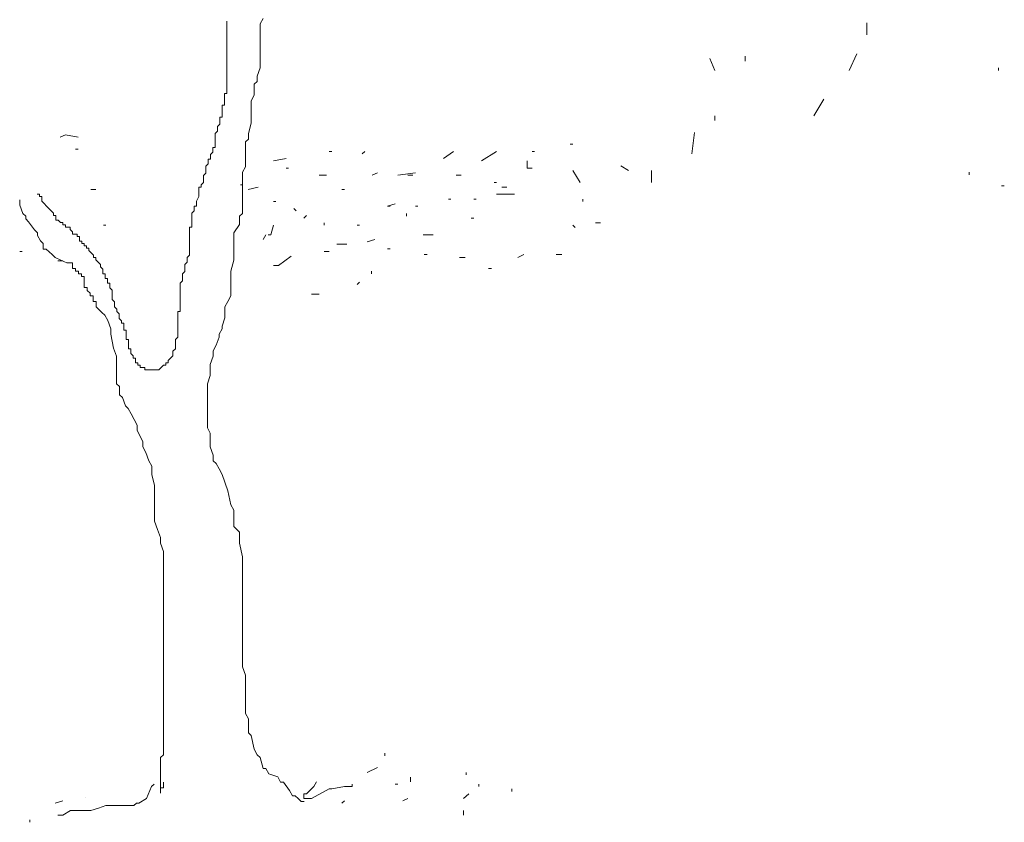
# Model space of a CAD drawing. Extents: x 12.9 to 34.2, y -51.7 to -4.
# Tile 50 of 75: x 19.2 to 21, y -15.5 to -14. Entities that reach past the tile are written whole.
import ezdxf

# ---------------------------------------------------------------- set-up
doc = ezdxf.new("R2010")
doc.units = 0
doc.header["$MEASUREMENT"] = 0
doc.layers.add('AST', color=44, linetype='CONTINUOUS', lineweight=18)
doc.layers.add('BLÄTTER', color=64, linetype='CONTINUOUS', lineweight=13)

msp = doc.modelspace()

# ---------------------------------------------------------------- linework, layer by layer
at = {"layer": 'AST'}
for p, q in [((19.6305, -13.9535), (19.6249, -13.964)), ((19.56119, -13.96313), (19.56119, -13.95865)), ((19.56119, -13.9676), (19.56119, -13.96313)), ((19.56119, -13.97208), (19.56119, -13.9676)), ((19.56119, -13.9676), (19.56119, -13.97208)), ((19.56119, -13.97208), (19.56119, -13.9676)), ((19.56119, -13.97656), (19.56119, -13.97208)), ((19.6249, -13.964), (19.6249, -13.9693)), ((19.6249, -13.9693), (19.6249, -13.9798)), ((19.56119, -13.98103), (19.56119, -13.97656)), ((19.56119, -13.98551), (19.56119, -13.98103)), ((19.56119, -13.98999), (19.56119, -13.98551)), ((19.56119, -13.99447), (19.56119, -13.98999)), ((19.6249, -13.9798), (19.6249, -13.99555)), ((19.56119, -13.99894), (19.56119, -13.99447)), ((19.56119, -14.00342), (19.56119, -13.99894)), ((19.56119, -14.0079), (19.56119, -14.00342)), ((19.56119, -14.01685), (19.56119, -14.0079)), ((19.6249, -13.99555), (19.6249, -14.00605)), ((19.6249, -14.00605), (19.6249, -14.01655)), ((19.56119, -14.02133), (19.56119, -14.01685)), ((19.56119, -14.02581), (19.56119, -14.02133)), ((19.56119, -14.03028), (19.56119, -14.02581)), ((19.56119, -14.03476), (19.56119, -14.03028)), ((19.6249, -14.01655), (19.6249, -14.02705)), ((19.6249, -14.02705), (19.6249, -14.0376)), ((19.56119, -14.03924), (19.56119, -14.03476)), ((19.56119, -14.04372), (19.56119, -14.03924)), ((19.56119, -14.04819), (19.56119, -14.04372)), ((19.56119, -14.05267), (19.56119, -14.04819)), ((19.6249, -14.0481), (19.6193, -14.06385)), ((19.6249, -14.0376), (19.6249, -14.04285)), ((19.6249, -14.04285), (19.6249, -14.0481)), ((19.56119, -14.05715), (19.56119, -14.05267)), ((19.56119, -14.0661), (19.56119, -14.05715)), ((19.56119, -14.07058), (19.56119, -14.0661)), ((19.6193, -14.06385), (19.6193, -14.07435)), ((19.56119, -14.07506), (19.56119, -14.07058)), ((19.56119, -14.07953), (19.56119, -14.07506)), ((19.56119, -14.08401), (19.56119, -14.07953)), ((19.56119, -14.08849), (19.56119, -14.08401)), ((19.56119, -14.09297), (19.56119, -14.08849)), ((19.6193, -14.07435), (19.61365, -14.0796)), ((19.61365, -14.0796), (19.61365, -14.08485)), ((19.61365, -14.08485), (19.61365, -14.10065)), ((19.55671, -14.10192), (19.55671, -14.09744)), ((19.55671, -14.09744), (19.56119, -14.09744)), ((19.55671, -14.1064), (19.55671, -14.10192)), ((19.55671, -14.11087), (19.55671, -14.1064)), ((19.56119, -14.09744), (19.56119, -14.09297)), ((19.61365, -14.10065), (19.60805, -14.11115)), ((19.55223, -14.12431), (19.55223, -14.11983)), ((19.55223, -14.11983), (19.55671, -14.11983)), ((19.55223, -14.12878), (19.55223, -14.12431)), ((19.55671, -14.11535), (19.55671, -14.11087)), ((19.55671, -14.11983), (19.55671, -14.11535)), ((19.60805, -14.11115), (19.60805, -14.1269)), ((19.54776, -14.14669), (19.54776, -14.14221)), ((19.54776, -14.14221), (19.55223, -14.14221)), ((19.55223, -14.13326), (19.55223, -14.12878)), ((19.55223, -14.13774), (19.55223, -14.13326)), ((19.55223, -14.14221), (19.55223, -14.13774)), ((19.60805, -14.1269), (19.60805, -14.14265)), ((19.60805, -14.14265), (19.60805, -14.1532)), ((19.54328, -14.16012), (19.54776, -14.15565)), ((19.54328, -14.16908), (19.54328, -14.16012)), ((19.54776, -14.15117), (19.54776, -14.14669)), ((19.54776, -14.15565), (19.54776, -14.15117)), ((19.60805, -14.1532), (19.60245, -14.1742)), ((19.5388, -14.17356), (19.54328, -14.16908)), ((19.5388, -14.17803), (19.5388, -14.17356)), ((19.5388, -14.18251), (19.5388, -14.17803)), ((19.5388, -14.18699), (19.5388, -14.18251)), ((19.60245, -14.1742), (19.60245, -14.1847)), ((19.53432, -14.2049), (19.53432, -14.20042)), ((19.53432, -14.20042), (19.5388, -14.20042)), ((19.5388, -14.19146), (19.5388, -14.18699)), ((19.5388, -14.20042), (19.5388, -14.19146)), ((19.60245, -14.1847), (19.59685, -14.18995)), ((19.59685, -14.18995), (19.59685, -14.1952)), ((19.59685, -14.1952), (19.59685, -14.21095)), ((19.52985, -14.21385), (19.53432, -14.20937)), ((19.52985, -14.21833), (19.52985, -14.21385)), ((19.52985, -14.2228), (19.52985, -14.21833)), ((19.53432, -14.20937), (19.53432, -14.2049)), ((19.59685, -14.21095), (19.59685, -14.21625)), ((19.59685, -14.21625), (19.59685, -14.22675)), ((19.52089, -14.23624), (19.52537, -14.23176)), ((19.52089, -14.24071), (19.52089, -14.23624)), ((19.52537, -14.22728), (19.52537, -14.2228)), ((19.52537, -14.2228), (19.52985, -14.2228)), ((19.52537, -14.23176), (19.52537, -14.22728)), ((19.59685, -14.23725), (19.59125, -14.24775)), ((19.59685, -14.22675), (19.59685, -14.23725)), ((19.51641, -14.25415), (19.52089, -14.24967)), ((19.51641, -14.25862), (19.51641, -14.25415)), ((19.52089, -14.24519), (19.52089, -14.24071)), ((19.52089, -14.24967), (19.52089, -14.24519)), ((19.59125, -14.24775), (19.59125, -14.253)), ((19.59125, -14.253), (19.59125, -14.2635)), ((19.50746, -14.28101), (19.50746, -14.27653)), ((19.50746, -14.27653), (19.51194, -14.27653)), ((19.51194, -14.27205), (19.51641, -14.26758)), ((19.51194, -14.27653), (19.51194, -14.27205)), ((19.51641, -14.2631), (19.51641, -14.25862)), ((19.51641, -14.26758), (19.51641, -14.2631)), ((19.58715, -14.2717), (19.592, -14.2717)), ((19.59125, -14.2635), (19.59125, -14.274)), ((19.59125, -14.274), (19.59125, -14.29505)), ((19.20301, -14.28996), (19.19853, -14.28996)), ((19.19853, -14.28996), (19.20301, -14.28996)), ((19.20301, -14.29444), (19.20301, -14.28996)), ((19.20301, -14.28996), (19.20301, -14.29444)), ((19.20301, -14.29444), (19.20749, -14.29444)), ((19.20749, -14.29444), (19.20749, -14.30339)), ((19.50298, -14.30339), (19.50746, -14.29444)), ((19.50746, -14.28549), (19.50746, -14.28101)), ((19.50746, -14.28996), (19.50746, -14.28549)), ((19.50746, -14.29444), (19.50746, -14.28996)), ((19.59125, -14.29505), (19.59125, -14.3003)), ((19.1653, -14.30555), (19.1653, -14.3003)), ((19.1653, -14.3108), (19.1653, -14.30555)), ((19.1709, -14.32655), (19.1653, -14.3108)), ((19.20749, -14.30339), (19.21196, -14.30787)), ((19.21196, -14.30787), (19.21644, -14.31235)), ((19.21644, -14.31235), (19.22092, -14.31683)), ((19.49851, -14.31683), (19.49851, -14.31235)), ((19.49851, -14.31235), (19.50298, -14.31235)), ((19.50298, -14.30787), (19.50298, -14.30339)), ((19.50298, -14.31235), (19.50298, -14.30787)), ((19.59125, -14.3003), (19.59125, -14.3108)), ((19.59125, -14.3108), (19.59125, -14.32655)), ((19.1765, -14.3318), (19.1709, -14.32655)), ((19.1765, -14.33705), (19.1765, -14.3318)), ((19.22092, -14.31683), (19.2254, -14.3213)), ((19.2254, -14.3213), (19.22987, -14.32578)), ((19.22987, -14.32578), (19.22987, -14.33026)), ((19.22987, -14.33026), (19.23435, -14.33026)), ((19.23435, -14.33026), (19.23435, -14.33473)), ((19.49403, -14.32578), (19.49851, -14.3213)), ((19.49403, -14.33026), (19.49403, -14.32578)), ((19.49403, -14.33473), (19.49403, -14.33026)), ((19.49851, -14.3213), (19.49851, -14.31683)), ((19.59125, -14.32655), (19.58565, -14.3318)), ((19.58565, -14.3318), (19.58565, -14.34235)), ((19.1821, -14.34235), (19.1765, -14.33705)), ((19.19335, -14.3581), (19.1821, -14.34235)), ((19.23435, -14.33473), (19.23435, -14.33921)), ((19.23435, -14.33921), (19.23883, -14.33921)), ((19.23883, -14.33921), (19.2433, -14.34369)), ((19.2433, -14.34369), (19.24778, -14.34369)), ((19.24778, -14.34369), (19.24778, -14.34817)), ((19.24778, -14.34817), (19.25226, -14.34817)), ((19.25226, -14.34817), (19.25226, -14.35264)), ((19.49403, -14.33921), (19.49403, -14.33473)), ((19.49403, -14.34369), (19.49403, -14.33921)), ((19.49403, -14.34817), (19.49403, -14.34369)), ((19.49403, -14.35264), (19.49403, -14.34817)), ((19.58565, -14.3476), (19.57445, -14.36335)), ((19.58565, -14.34235), (19.58565, -14.3476)), ((19.19895, -14.36335), (19.19335, -14.3581)), ((19.19895, -14.3686), (19.19895, -14.36335)), ((19.20455, -14.3791), (19.19895, -14.3686)), ((19.25226, -14.35264), (19.25674, -14.35264)), ((19.25674, -14.35264), (19.26121, -14.35264)), ((19.26121, -14.35264), (19.26121, -14.35712)), ((19.26121, -14.35712), (19.26569, -14.3616)), ((19.26569, -14.3616), (19.26569, -14.36608)), ((19.26569, -14.36608), (19.27017, -14.36608)), ((19.27017, -14.36608), (19.27465, -14.36608)), ((19.27465, -14.36608), (19.27465, -14.37055)), ((19.27465, -14.37055), (19.27912, -14.37055)), ((19.27912, -14.37055), (19.27912, -14.37503)), ((19.48955, -14.35712), (19.48955, -14.35264)), ((19.48955, -14.35264), (19.49403, -14.35264)), ((19.48955, -14.3616), (19.48955, -14.35712)), ((19.48955, -14.36608), (19.48955, -14.3616)), ((19.48955, -14.37055), (19.48955, -14.36608)), ((19.48955, -14.37503), (19.48955, -14.37055)), ((19.57445, -14.36335), (19.57445, -14.3686)), ((19.57445, -14.3686), (19.57445, -14.37385)), ((19.21015, -14.38435), (19.20455, -14.3791)), ((19.21015, -14.39485), (19.21015, -14.38435)), ((19.27912, -14.37503), (19.27912, -14.37951)), ((19.27912, -14.37951), (19.2836, -14.37951)), ((19.2836, -14.37951), (19.2836, -14.38398)), ((19.2836, -14.38398), (19.28808, -14.38398)), ((19.28808, -14.38398), (19.28808, -14.38846)), ((19.28808, -14.38846), (19.29255, -14.38846)), ((19.29255, -14.38846), (19.29255, -14.39294)), ((19.48955, -14.37951), (19.48955, -14.37503)), ((19.48955, -14.38398), (19.48955, -14.37951)), ((19.48955, -14.38846), (19.48955, -14.38398)), ((19.48955, -14.39294), (19.48955, -14.38846)), ((19.57445, -14.37385), (19.57445, -14.3791)), ((19.57445, -14.3791), (19.57445, -14.38435)), ((19.57445, -14.38435), (19.57445, -14.4001)), ((19.21575, -14.39485), (19.21015, -14.39485)), ((19.22135, -14.4001), (19.21575, -14.39485)), ((19.22695, -14.4054), (19.22135, -14.4001)), ((19.23255, -14.41065), (19.22695, -14.4054)), ((19.29255, -14.39294), (19.29703, -14.39294)), ((19.29703, -14.39294), (19.29703, -14.39742)), ((19.29703, -14.39742), (19.30151, -14.40189)), ((19.30151, -14.40189), (19.30599, -14.40637)), ((19.30599, -14.40637), (19.30599, -14.41085)), ((19.48507, -14.41085), (19.48955, -14.40637)), ((19.48955, -14.39742), (19.48955, -14.39294)), ((19.48955, -14.40189), (19.48955, -14.39742)), ((19.48955, -14.40637), (19.48955, -14.40189)), ((19.57445, -14.4001), (19.57445, -14.41065)), ((19.24375, -14.4159), (19.23255, -14.41065)), ((19.23775, -14.41725), (19.24745, -14.41725)), ((19.255, -14.42115), (19.24375, -14.4159)), ((19.2606, -14.42115), (19.255, -14.42115)), ((19.2662, -14.42115), (19.2606, -14.42115)), ((19.2662, -14.43165), (19.2662, -14.42115)), ((19.30599, -14.41085), (19.31046, -14.41085)), ((19.31046, -14.41085), (19.31046, -14.41532)), ((19.31046, -14.41532), (19.31494, -14.4198)), ((19.31494, -14.4198), (19.31942, -14.42428)), ((19.31942, -14.42428), (19.31942, -14.42876)), ((19.4806, -14.42428), (19.48507, -14.4198)), ((19.4806, -14.42876), (19.4806, -14.42428)), ((19.48507, -14.41532), (19.48507, -14.41085)), ((19.48507, -14.4198), (19.48507, -14.41532)), ((19.57445, -14.4159), (19.56885, -14.4369)), ((19.57445, -14.41065), (19.57445, -14.4159)), ((19.2718, -14.43165), (19.2662, -14.43165)), ((19.2718, -14.4369), (19.2718, -14.43165)), ((19.2774, -14.4369), (19.2718, -14.4369)), ((19.2774, -14.44215), (19.2774, -14.4369)), ((19.283, -14.44215), (19.2774, -14.44215)), ((19.283, -14.4474), (19.283, -14.44215)), ((19.31942, -14.42876), (19.32389, -14.43323)), ((19.32389, -14.43323), (19.32389, -14.43771)), ((19.32389, -14.43771), (19.32389, -14.44219)), ((19.32389, -14.44219), (19.32837, -14.44219)), ((19.32837, -14.44219), (19.32837, -14.44667)), ((19.47612, -14.44219), (19.4806, -14.43771)), ((19.47612, -14.44667), (19.47612, -14.44219)), ((19.4806, -14.43323), (19.4806, -14.42876)), ((19.4806, -14.43771), (19.4806, -14.43323)), ((19.56885, -14.4369), (19.56885, -14.44215)), ((19.56885, -14.44215), (19.56885, -14.45265)), ((19.2886, -14.4474), (19.283, -14.4474)), ((19.2886, -14.45265), (19.2886, -14.4474)), ((19.2886, -14.4579), (19.2886, -14.45265)), ((19.2886, -14.46845), (19.2886, -14.4579)), ((19.32837, -14.44667), (19.32837, -14.45114)), ((19.32837, -14.45114), (19.33285, -14.45114)), ((19.33285, -14.45114), (19.33285, -14.45562)), ((19.33285, -14.45562), (19.33285, -14.4601)), ((19.33285, -14.4601), (19.33733, -14.4601)), ((19.33733, -14.4601), (19.33733, -14.46457)), ((19.33733, -14.46457), (19.33733, -14.46905)), ((19.47164, -14.4601), (19.47612, -14.45562)), ((19.47164, -14.46457), (19.47164, -14.4601)), ((19.47164, -14.46905), (19.47164, -14.46457)), ((19.47612, -14.45114), (19.47612, -14.44667)), ((19.47612, -14.45562), (19.47612, -14.45114)), ((19.56885, -14.45265), (19.56885, -14.46845)), ((19.2942, -14.46845), (19.2886, -14.46845)), ((19.2942, -14.4737), (19.2942, -14.46845)), ((19.2998, -14.47895), (19.2942, -14.4737)), ((19.2998, -14.4842), (19.2998, -14.47895)), ((19.33733, -14.46905), (19.3418, -14.47353)), ((19.3418, -14.47353), (19.3418, -14.47801)), ((19.3418, -14.47801), (19.3418, -14.48248)), ((19.3418, -14.48248), (19.3418, -14.48696)), ((19.47164, -14.47353), (19.47164, -14.46905)), ((19.47164, -14.47801), (19.47164, -14.47353)), ((19.47164, -14.48248), (19.47164, -14.47801)), ((19.47164, -14.48696), (19.47164, -14.48248)), ((19.56885, -14.46845), (19.56885, -14.4737)), ((19.56885, -14.4737), (19.56885, -14.4842)), ((19.3054, -14.4842), (19.2998, -14.4842)), ((19.3054, -14.48945), (19.3054, -14.4842)), ((19.3054, -14.4947), (19.3054, -14.48945)), ((19.31105, -14.4947), (19.3054, -14.4947)), ((19.31105, -14.5052), (19.31105, -14.4947)), ((19.3418, -14.48696), (19.3418, -14.49144)), ((19.3418, -14.49144), (19.34628, -14.49591)), ((19.34628, -14.49591), (19.34628, -14.50039)), ((19.34628, -14.50039), (19.34628, -14.50487)), ((19.47164, -14.49144), (19.47164, -14.48696)), ((19.47164, -14.49591), (19.47164, -14.49144)), ((19.47164, -14.50039), (19.47164, -14.49591)), ((19.47164, -14.50487), (19.47164, -14.50039)), ((19.56325, -14.4947), (19.55765, -14.5052)), ((19.56885, -14.4842), (19.56325, -14.4947)), ((19.32225, -14.5157), (19.31105, -14.5052)), ((19.32785, -14.52095), (19.32225, -14.5157)), ((19.33345, -14.5315), (19.32785, -14.52095)), ((19.34628, -14.50487), (19.35076, -14.50935)), ((19.35076, -14.50935), (19.35076, -14.51382)), ((19.35076, -14.51382), (19.35524, -14.5183)), ((19.35524, -14.5183), (19.35524, -14.52278)), ((19.46717, -14.5183), (19.46717, -14.51382)), ((19.46717, -14.51382), (19.47164, -14.51382)), ((19.46717, -14.52278), (19.46717, -14.5183)), ((19.47164, -14.50935), (19.47164, -14.50487)), ((19.47164, -14.51382), (19.47164, -14.50935)), ((19.55765, -14.5052), (19.55765, -14.5157)), ((19.55765, -14.5157), (19.55765, -14.52095)), ((19.55765, -14.52095), (19.55765, -14.5262)), ((19.33905, -14.54725), (19.33345, -14.5315)), ((19.35524, -14.52278), (19.35524, -14.52726)), ((19.35524, -14.52726), (19.35971, -14.53173)), ((19.35971, -14.53173), (19.35971, -14.53621)), ((19.35971, -14.53621), (19.36419, -14.53621)), ((19.36419, -14.53621), (19.36419, -14.54069)), ((19.46717, -14.52726), (19.46717, -14.52278)), ((19.46717, -14.53173), (19.46717, -14.52726)), ((19.46717, -14.53621), (19.46717, -14.53173)), ((19.46717, -14.54069), (19.46717, -14.53621)), ((19.55765, -14.5262), (19.552, -14.542)), ((19.33905, -14.55775), (19.33905, -14.54725)), ((19.34465, -14.584), (19.33905, -14.55775)), ((19.36419, -14.54069), (19.36419, -14.54516)), ((19.36419, -14.54516), (19.36419, -14.54964)), ((19.36419, -14.54964), (19.36867, -14.54964)), ((19.36867, -14.54964), (19.36867, -14.55412)), ((19.36867, -14.55412), (19.36867, -14.5586)), ((19.36867, -14.5586), (19.36867, -14.56307)), ((19.46717, -14.54516), (19.46717, -14.54069)), ((19.46717, -14.54964), (19.46717, -14.54516)), ((19.46717, -14.55412), (19.46717, -14.54964)), ((19.46717, -14.5586), (19.46717, -14.55412)), ((19.46717, -14.56307), (19.46717, -14.5586)), ((19.552, -14.54725), (19.5464, -14.55775)), ((19.5464, -14.55775), (19.5464, -14.563)), ((19.552, -14.542), (19.552, -14.54725)), ((19.36867, -14.56307), (19.36867, -14.56755)), ((19.36867, -14.56755), (19.37314, -14.56755)), ((19.37314, -14.56755), (19.37314, -14.57203)), ((19.37314, -14.57203), (19.37314, -14.5765)), ((19.37314, -14.5765), (19.37314, -14.58098)), ((19.46269, -14.56755), (19.46717, -14.56307)), ((19.46269, -14.57203), (19.46269, -14.56755)), ((19.46269, -14.5765), (19.46269, -14.57203)), ((19.46269, -14.58098), (19.46269, -14.5765)), ((19.5464, -14.563), (19.5408, -14.57875)), ((19.35025, -14.5998), (19.34465, -14.584)), ((19.37314, -14.58098), (19.37314, -14.58546)), ((19.37314, -14.58546), (19.37762, -14.58546)), ((19.37762, -14.58546), (19.37762, -14.58994)), ((19.37762, -14.58994), (19.37762, -14.59441)), ((19.37762, -14.59441), (19.3821, -14.59889)), ((19.45821, -14.58994), (19.46269, -14.58546)), ((19.45821, -14.59441), (19.45821, -14.58994)), ((19.45821, -14.59889), (19.45821, -14.59441)), ((19.46269, -14.58546), (19.46269, -14.58098)), ((19.5408, -14.57875), (19.5352, -14.58925)), ((19.5352, -14.58925), (19.5352, -14.5998)), ((19.35025, -14.6208), (19.35025, -14.5998)), ((19.3821, -14.59889), (19.3821, -14.60337)), ((19.3821, -14.60337), (19.38658, -14.60337)), ((19.38658, -14.60337), (19.38658, -14.60785)), ((19.38658, -14.60785), (19.38658, -14.61232)), ((19.38658, -14.61232), (19.39105, -14.61232)), ((19.39105, -14.61232), (19.39105, -14.6168)), ((19.44478, -14.6168), (19.44478, -14.61232)), ((19.44478, -14.61232), (19.44926, -14.61232)), ((19.44926, -14.60785), (19.45373, -14.60337)), ((19.44926, -14.61232), (19.44926, -14.60785)), ((19.45373, -14.60337), (19.45821, -14.59889)), ((19.5352, -14.5998), (19.5296, -14.61555)), ((19.5296, -14.61555), (19.5296, -14.62605)), ((19.35025, -14.6313), (19.35025, -14.6208)), ((19.35025, -14.6523), (19.35025, -14.6313)), ((19.39105, -14.6168), (19.39553, -14.6168)), ((19.39553, -14.6168), (19.39553, -14.62128)), ((19.39553, -14.62128), (19.40001, -14.62128)), ((19.40001, -14.62128), (19.40448, -14.62128)), ((19.40448, -14.62128), (19.40448, -14.62575)), ((19.40448, -14.62575), (19.40896, -14.62575)), ((19.40896, -14.62575), (19.41344, -14.62575)), ((19.41344, -14.62575), (19.41792, -14.62575)), ((19.41792, -14.62575), (19.42239, -14.62575)), ((19.42239, -14.62575), (19.42687, -14.62575)), ((19.42687, -14.62575), (19.43135, -14.62575)), ((19.43135, -14.62575), (19.43583, -14.62128)), ((19.43583, -14.62128), (19.4403, -14.6168)), ((19.4403, -14.6168), (19.44478, -14.6168)), ((19.5296, -14.62605), (19.5296, -14.63655)), ((19.35585, -14.6576), (19.35025, -14.6523)), ((19.5296, -14.63655), (19.524, -14.6523)), ((19.524, -14.6523), (19.524, -14.66285)), ((19.35585, -14.6681), (19.35585, -14.6576)), ((19.35585, -14.67335), (19.35585, -14.6681)), ((19.524, -14.66285), (19.524, -14.67335)), ((19.36145, -14.6786), (19.35585, -14.67335)), ((19.36705, -14.69435), (19.36145, -14.6786)), ((19.524, -14.67335), (19.524, -14.6786)), ((19.524, -14.6786), (19.524, -14.69435)), ((19.3727, -14.6996), (19.36705, -14.69435)), ((19.3783, -14.7101), (19.3727, -14.6996)), ((19.3895, -14.73115), (19.3783, -14.7101)), ((19.524, -14.69435), (19.524, -14.7101)), ((19.524, -14.7101), (19.524, -14.71535)), ((19.524, -14.71535), (19.524, -14.7364)), ((19.3895, -14.74165), (19.3895, -14.73115)), ((19.4007, -14.76265), (19.3895, -14.74165)), ((19.524, -14.7364), (19.5296, -14.7469)), ((19.5296, -14.7469), (19.5296, -14.7679)), ((19.4007, -14.77315), (19.4007, -14.76265)), ((19.4063, -14.7837), (19.4007, -14.77315)), ((19.4119, -14.79945), (19.4063, -14.7837)), ((19.5296, -14.7679), (19.5296, -14.77315)), ((19.5296, -14.77315), (19.5352, -14.78895)), ((19.4175, -14.80995), (19.4119, -14.79945)), ((19.5352, -14.78895), (19.5352, -14.79945)), ((19.5352, -14.79945), (19.5408, -14.8047)), ((19.4175, -14.82045), (19.4175, -14.80995)), ((19.4175, -14.8257), (19.4175, -14.82045)), ((19.5408, -14.8047), (19.5464, -14.8152)), ((19.5464, -14.8152), (19.552, -14.8257)), ((19.4231, -14.84675), (19.4175, -14.8257)), ((19.552, -14.8257), (19.56325, -14.85725)), ((19.4231, -14.852), (19.4231, -14.84675)), ((19.4231, -14.873), (19.4231, -14.852)), ((19.56325, -14.85725), (19.56885, -14.8835)), ((19.4231, -14.8835), (19.4231, -14.873)), ((19.4231, -14.9098), (19.4231, -14.8835)), ((19.56885, -14.8835), (19.57445, -14.894)), ((19.57445, -14.894), (19.57445, -14.92555)), ((19.4231, -14.91505), (19.4231, -14.9098)), ((19.4287, -14.9308), (19.4231, -14.91505)), ((19.43435, -14.94655), (19.4287, -14.9308)), ((19.57445, -14.92555), (19.58565, -14.93605)), ((19.58565, -14.93605), (19.58565, -14.95705)), ((19.43435, -14.95705), (19.43435, -14.94655)), ((19.43995, -14.97285), (19.43435, -14.95705)), ((19.43995, -14.9886), (19.43995, -14.97285)), ((19.58565, -14.95705), (19.59125, -14.98335)), ((19.43995, -14.9991), (19.43995, -14.9886)), ((19.59125, -14.98335), (19.59125, -14.9991)), ((19.43995, -15.00435), (19.43995, -14.9991)), ((19.43995, -15.02535), (19.43995, -15.00435)), ((19.59125, -14.9991), (19.59125, -15.0201)), ((19.43995, -15.03065), (19.43995, -15.02535)), ((19.59125, -15.0201), (19.59125, -15.04115)), ((19.43995, -15.0359), (19.43995, -15.03065)), ((19.43995, -15.0464), (19.43995, -15.0359)), ((19.43995, -15.06215), (19.43995, -15.0464)), ((19.59125, -15.04115), (19.59125, -15.06215)), ((19.43995, -15.07265), (19.43995, -15.06215)), ((19.59125, -15.06215), (19.59125, -15.08315)), ((19.43995, -15.0779), (19.43995, -15.07265)), ((19.43995, -15.08315), (19.43995, -15.0779)), ((19.43995, -15.0937), (19.43995, -15.08315)), ((19.59125, -15.08315), (19.59125, -15.09895)), ((19.43995, -15.09895), (19.43995, -15.0937)), ((19.43995, -15.1042), (19.43995, -15.09895)), ((19.43995, -15.10945), (19.43995, -15.1042)), ((19.59125, -15.09895), (19.59125, -15.1147)), ((19.43995, -15.1147), (19.43995, -15.10945)), ((19.43995, -15.11995), (19.43995, -15.1147)), ((19.43995, -15.13045), (19.43995, -15.11995)), ((19.59125, -15.1147), (19.59125, -15.13045)), ((19.43995, -15.1357), (19.43995, -15.13045)), ((19.43995, -15.1462), (19.43995, -15.1357)), ((19.59125, -15.13045), (19.59125, -15.1357)), ((19.59125, -15.1357), (19.59125, -15.15675)), ((19.43995, -15.15675), (19.43995, -15.1462)), ((19.43995, -15.16725), (19.43995, -15.15675)), ((19.59125, -15.15675), (19.59125, -15.1725)), ((19.43995, -15.18825), (19.43995, -15.16725)), ((19.59125, -15.1725), (19.59125, -15.17775)), ((19.59125, -15.17775), (19.59125, -15.1935)), ((19.43995, -15.204), (19.43995, -15.18825)), ((19.59125, -15.1935), (19.59685, -15.20925)), ((19.43995, -15.20925), (19.43995, -15.204)), ((19.43995, -15.2145), (19.43995, -15.20925)), ((19.43995, -15.22505), (19.43995, -15.2145)), ((19.59685, -15.20925), (19.59685, -15.22505)), ((19.43995, -15.2408), (19.43995, -15.22505)), ((19.59685, -15.22505), (19.59685, -15.24605)), ((19.43995, -15.2513), (19.43995, -15.2408)), ((19.43995, -15.25655), (19.43995, -15.2513)), ((19.59685, -15.24605), (19.59685, -15.25655)), ((19.43995, -15.26705), (19.43995, -15.25655)), ((19.43995, -15.27755), (19.43995, -15.26705)), ((19.59685, -15.25655), (19.59685, -15.27755)), ((19.43995, -15.2881), (19.43995, -15.27755)), ((19.43995, -15.29335), (19.43995, -15.2881)), ((19.43995, -15.30385), (19.43995, -15.29335)), ((19.59685, -15.27755), (19.59685, -15.28285)), ((19.59685, -15.28285), (19.60245, -15.29335)), ((19.60245, -15.29335), (19.60245, -15.3196)), ((19.43995, -15.3196), (19.43995, -15.30385)), ((19.43995, -15.3301), (19.43995, -15.3196)), ((19.43995, -15.33535), (19.43995, -15.3301)), ((19.60245, -15.3196), (19.60805, -15.32485)), ((19.60805, -15.32485), (19.61365, -15.35115)), ((19.43995, -15.35115), (19.43995, -15.33535)), ((19.43435, -15.3669), (19.43995, -15.36165)), ((19.43435, -15.37215), (19.43435, -15.3669)), ((19.43995, -15.36165), (19.43995, -15.35115)), ((19.61365, -15.35115), (19.6193, -15.36165)), ((19.6193, -15.36165), (19.6249, -15.3669)), ((19.6249, -15.3669), (19.6305, -15.3879)), ((19.43435, -15.39315), (19.43435, -15.37215)), ((19.6305, -15.3879), (19.6361, -15.3879)), ((19.6361, -15.3879), (19.6417, -15.3984)), ((19.8298, -15.39535), (19.8492, -15.38625)), ((19.43435, -15.3984), (19.43435, -15.39315)), ((19.43435, -15.40895), (19.43435, -15.3984)), ((19.6417, -15.3984), (19.6585, -15.40365)), ((19.6585, -15.40365), (19.6641, -15.4142)), ((19.4173, -15.42265), (19.4076, -15.4454)), ((19.42215, -15.4181), (19.4173, -15.42265)), ((19.43435, -15.4247), (19.43435, -15.40895)), ((19.43995, -15.4247), (19.43435, -15.4247)), ((19.43435, -15.4352), (19.43435, -15.4247)), ((19.43995, -15.4142), (19.43995, -15.4247)), ((19.6641, -15.4142), (19.6697, -15.4142)), ((19.6697, -15.4142), (19.68095, -15.42995)), ((19.7279, -15.42265), (19.7133, -15.4363)), ((19.73275, -15.41355), (19.7279, -15.42265)), ((19.76185, -15.4272), (19.7861, -15.42265)), ((19.7861, -15.42265), (19.7958, -15.42265)), ((19.7958, -15.42265), (19.80065, -15.42265)), ((19.80065, -15.42265), (19.80065, -15.4181)), ((19.68095, -15.42995), (19.68655, -15.44045)), ((19.68655, -15.44045), (19.69215, -15.44045)), ((19.69215, -15.44045), (19.69775, -15.4457)), ((19.7133, -15.4363), (19.70845, -15.4363)), ((19.70845, -15.4363), (19.70845, -15.4454)), ((19.72305, -15.4454), (19.757, -15.4272)), ((19.757, -15.4272), (19.76185, -15.4272)), ((19.32995, -15.45905), (19.3154, -15.4636)), ((19.33965, -15.45905), (19.32995, -15.45905)), ((19.3445, -15.45905), (19.33965, -15.45905)), ((19.35425, -15.45905), (19.3445, -15.45905)), ((19.3591, -15.45905), (19.35425, -15.45905)), ((19.3688, -15.45905), (19.3591, -15.45905)), ((19.37365, -15.45905), (19.3688, -15.45905)), ((19.38335, -15.45905), (19.37365, -15.45905)), ((19.3882, -15.4545), (19.38335, -15.45905)), ((19.39305, -15.4545), (19.3882, -15.4545)), ((19.4076, -15.4454), (19.39305, -15.4545)), ((19.69775, -15.4457), (19.70335, -15.45095)), ((19.70335, -15.45095), (19.70895, -15.45095)), ((19.70845, -15.4454), (19.72305, -15.4454)), ((19.78125, -15.4545), (19.7861, -15.44995)), ((19.2426, -15.47725), (19.23775, -15.47725)), ((19.24745, -15.47725), (19.2426, -15.47725)), ((19.262, -15.46815), (19.24745, -15.47725)), ((19.29115, -15.46815), (19.262, -15.46815)), ((19.296, -15.46815), (19.29115, -15.46815)), ((19.30085, -15.46815), (19.296, -15.46815)), ((19.3154, -15.4636), (19.30085, -15.46815))]:
    msp.add_line(p, q, dxfattribs=at)
at = {"layer": 'BLÄTTER'}
for p, q in [((20.78575, -13.98505), (20.78575, -13.96235)), ((20.4946, -14.0533), (20.4849, -14.03055)), ((20.55285, -14.0351), (20.55285, -14.026)), ((20.7518, -14.0533), (20.76635, -14.02145)), ((21.0372, -14.0481), (21.0372, -14.05335)), ((20.68385, -14.13975), (20.70325, -14.1079)), ((20.4946, -14.14885), (20.4946, -14.13975)), ((19.2426, -14.1807), (19.2523, -14.17615)), ((19.2523, -14.17615), (19.2766, -14.1807)), ((20.45095, -14.21255), (20.4558, -14.1716)), ((20.218, -14.19435), (20.22285, -14.19435)), ((19.27175, -14.20345), (19.2766, -14.20345)), ((19.757, -14.208), (19.76185, -14.208)), ((19.8201, -14.21255), (19.82495, -14.208)), ((19.97535, -14.22165), (19.9948, -14.208)), ((20.04815, -14.2262), (20.07725, -14.208)), ((20.1452, -14.208), (20.15005, -14.208)), ((19.65025, -14.2262), (19.6745, -14.22165)), ((20.1355, -14.2262), (20.1355, -14.23985)), ((20.3296, -14.2444), (20.31505, -14.2353)), ((19.6745, -14.23985), (19.67935, -14.23985)), ((19.7376, -14.2535), (19.75215, -14.2535)), ((19.8395, -14.2535), (19.8492, -14.24895)), ((19.888, -14.2535), (19.922, -14.24895)), ((19.90745, -14.2535), (19.91715, -14.2535)), ((19.99965, -14.2535), (20.00935, -14.2535)), ((20.1355, -14.23985), (20.1452, -14.23985)), ((20.2374, -14.26715), (20.22285, -14.2444)), ((20.3733, -14.26715), (20.3733, -14.2444)), ((20.9812, -14.24775), (20.9812, -14.253)), ((19.6017, -14.2808), (19.6211, -14.27625)), ((20.0724, -14.26715), (20.07725, -14.26715)), ((20.087, -14.27625), (20.0967, -14.27625)), ((21.04285, -14.274), (21.04845, -14.274)), ((19.30085, -14.2808), (19.31055, -14.2808)), ((19.78125, -14.2808), (19.7861, -14.2808)), ((20.07725, -14.2899), (20.1064, -14.2899)), ((20.1064, -14.2899), (20.11125, -14.2899)), ((19.65025, -14.30355), (19.6551, -14.30355)), ((19.8686, -14.3126), (19.88315, -14.3081)), ((19.87345, -14.3126), (19.8686, -14.3126)), ((19.922, -14.3126), (19.92685, -14.3126)), ((19.98505, -14.299), (19.9899, -14.299)), ((20.0336, -14.299), (20.03845, -14.299)), ((20.24225, -14.299), (20.24225, -14.30355)), ((19.6939, -14.3217), (19.68905, -14.31715)), ((19.70845, -14.33535), (19.7133, -14.3308)), ((19.9051, -14.3318), (19.9051, -14.32655)), ((19.3251, -14.349), (19.32995, -14.349)), ((19.6454, -14.3672), (19.65025, -14.349)), ((19.7473, -14.349), (19.7473, -14.34445)), ((19.8104, -14.349), (19.81525, -14.349)), ((20.02875, -14.33535), (20.0336, -14.33535)), ((20.22285, -14.349), (20.2277, -14.35355)), ((20.2665, -14.34445), (20.27625, -14.34445)), ((19.63085, -14.3763), (19.6357, -14.3672)), ((19.64055, -14.3672), (19.6454, -14.3672)), ((19.93655, -14.3672), (19.95595, -14.3672)), ((19.77155, -14.3854), (19.79095, -14.3854)), ((19.8298, -14.38085), (19.84435, -14.3763)), ((19.16495, -14.39905), (19.1698, -14.39905)), ((19.65995, -14.42635), (19.6842, -14.40815)), ((19.7473, -14.39905), (19.757, -14.39905)), ((19.8686, -14.3945), (19.87345, -14.3945)), ((19.93875, -14.4054), (19.94435, -14.4054)), ((20.1181, -14.41065), (20.1293, -14.4054)), ((20.19095, -14.4054), (20.20215, -14.4054)), ((19.65025, -14.42635), (19.65995, -14.42635)), ((20.006, -14.41065), (20.0172, -14.41065)), ((19.83785, -14.44215), (19.83785, -14.4369)), ((20.06205, -14.43165), (20.06765, -14.43165)), ((19.8104, -14.46275), (19.81525, -14.4582)), ((19.72305, -14.48095), (19.7376, -14.48095)), ((19.86375, -15.3635), (19.86375, -15.35895)), ((19.9123, -15.41355), (19.9123, -15.40445)), ((20.01905, -15.39535), (20.01905, -15.3999)), ((19.88315, -15.4181), (19.888, -15.4181)), ((20.0433, -15.4181), (20.0433, -15.42265)), ((19.29025, -15.4442), (19.29025, -15.4442)), ((20.0142, -15.4454), (20.0239, -15.4363)), ((20.1064, -15.4272), (20.1064, -15.43175)), ((19.2329, -15.4545), (19.24745, -15.44995)), ((19.8977, -15.44995), (19.90745, -15.4454)), ((20.0142, -15.47725), (20.0142, -15.46815)), ((19.1844, -15.4909), (19.1844, -15.48635))]:
    msp.add_line(p, q, dxfattribs=at)

doc.saveas('drawing.dxf')
